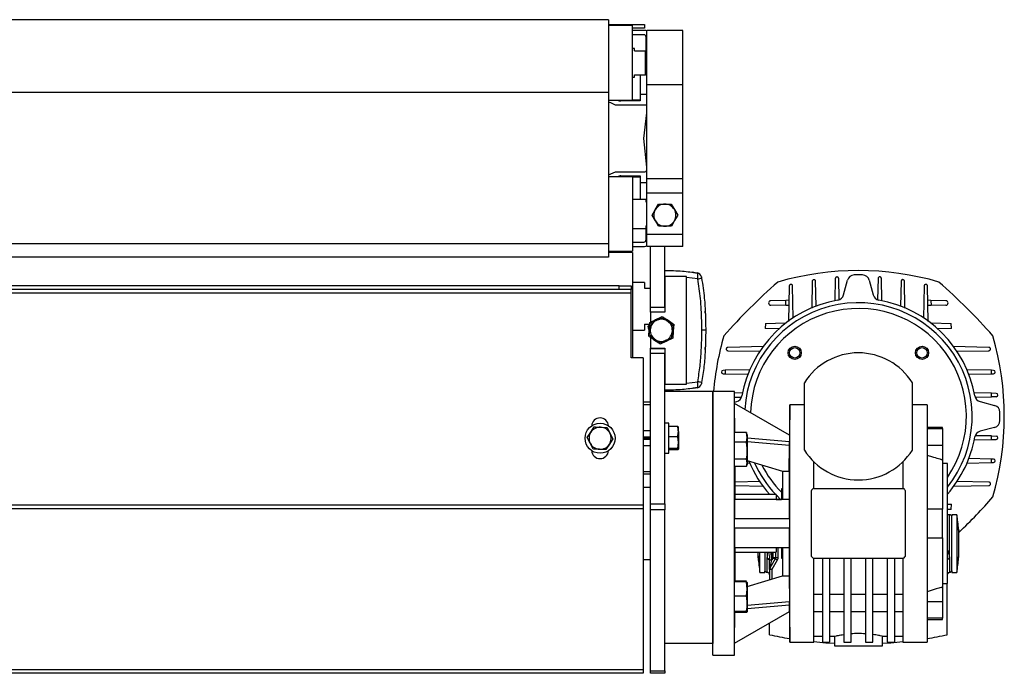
# Model space of a CAD drawing. Header units: millimetres. Extents: x 0 to 420, y 0 to 297.
# Tile 17 of 18: x 310 to 344, y 207 to 229. Entities that reach past the tile are written whole.
import ezdxf

# ---------------------------------------------------------------- set-up
doc = ezdxf.new("R2010")
doc.units = ezdxf.units.MM

msp = doc.modelspace()

# ---------------------------------------------------------------- linework, layer by layer
at = {"color": 7, "linetype": 'Continuous', "lineweight": 25}
for p, q in [((330.48817, 229.29273), (280.877, 229.29273)), ((330.48817, 229.29273), (330.48817, 226.77796)), ((330.48817, 229.12736), (331.31503, 229.12736)), ((331.31503, 229.08602), (330.48817, 229.08868)), ((331.31503, 229.12736), (331.72845, 229.12736)), ((331.31503, 229.08602), (331.31503, 229.12736)), ((331.31503, 227.80439), (331.31503, 229.08602)), ((331.72845, 229.00333), (331.31503, 229.00333)), ((331.72845, 229.12736), (331.72845, 229.00333)), ((331.72845, 228.92064), (331.31503, 228.92064)), ((331.70365, 228.77181), (331.31503, 228.77181)), ((331.78633, 228.21782), (331.78633, 228.68913)), ((333.05142, 228.92064), (331.81114, 228.92064)), ((331.81114, 227.04693), (331.81114, 228.92064)), ((333.05142, 227.04693), (333.05142, 228.92064)), ((331.38531, 228.30051), (331.31503, 228.30051)), ((331.38531, 228.21782), (331.38531, 228.30051)), ((331.38531, 228.21782), (331.75739, 228.21782)), ((331.75739, 227.39097), (331.75739, 228.21782)), ((331.75739, 228.21782), (331.79873, 228.21782)), ((331.79873, 228.21782), (331.79873, 227.39097)), ((331.81114, 228.17648), (331.79873, 228.17648)), ((331.31503, 226.52277), (331.31503, 227.80439)), ((331.31503, 227.30828), (331.38531, 227.30828)), ((331.38531, 227.39097), (331.75739, 227.39097)), ((331.38531, 227.30828), (331.38531, 227.39097)), ((331.57962, 227.39097), (331.57962, 226.52277)), ((331.79873, 227.39097), (331.75739, 227.39097)), ((331.79873, 227.515), (331.81114, 227.515)), ((331.79873, 227.40337), (331.81114, 227.40337)), ((331.81114, 227.39097), (331.8043, 227.39097)), ((333.05142, 227.04693), (331.81114, 227.04693)), ((331.81114, 223.80449), (331.81114, 227.04693)), ((333.05142, 223.80449), (333.05142, 227.04693)), ((330.48817, 226.77796), (280.877, 226.77796)), ((330.48817, 226.77796), (330.48817, 221.56878)), ((331.57962, 226.72949), (331.81114, 226.72949)), ((331.81114, 226.71708), (331.57962, 226.71708)), ((330.48817, 226.5201), (331.31503, 226.52277)), ((331.74987, 226.34913), (330.72791, 226.34913)), ((331.57962, 226.4897), (330.91814, 226.4897)), ((331.57962, 226.52277), (331.31497, 226.52277)), ((331.57962, 226.52277), (331.31503, 226.52277)), ((331.57962, 226.52277), (331.57962, 226.52277)), ((331.57962, 226.52277), (331.57962, 226.4897)), ((331.70365, 225.19981), (331.81114, 226.08508)), ((331.81114, 224.20791), (331.70365, 225.19981)), ((331.31503, 223.87684), (330.48817, 223.87951)), ((330.72791, 224.05048), (331.73607, 224.05048)), ((330.91814, 223.90992), (331.57962, 223.90992)), ((331.31454, 223.87684), (331.57962, 223.87684)), ((331.31503, 223.87684), (331.31503, 221.3136)), ((331.57962, 223.90992), (331.57962, 223.87684)), ((331.57962, 223.87684), (331.57962, 223.09133)), ((331.57962, 223.68253), (331.81114, 223.68253)), ((331.81114, 223.67013), (331.57962, 223.67013)), ((333.05142, 223.80449), (331.81114, 223.80449)), ((331.81114, 223.31292), (331.81114, 223.80449)), ((333.05142, 223.31292), (333.05142, 223.80449)), ((333.05142, 223.31292), (331.81114, 223.31292)), ((331.81114, 221.8924), (331.81114, 223.31292)), ((333.05142, 221.8924), (333.05142, 223.31292)), ((331.76979, 223.09133), (331.31503, 223.09133)), ((331.76979, 223.09133), (331.76979, 223.00865)), ((331.76979, 223.00865), (331.81114, 223.00865)), ((332.09953, 222.74251), (332.20843, 222.93405)), ((332.64909, 222.93695), (332.76051, 222.74687)), ((331.99062, 222.55098), (332.09953, 222.74251)), ((331.99062, 222.55098), (331.99062, 222.55098)), ((332.10205, 222.36089), (331.99062, 222.55098)), ((332.76051, 222.74687), (332.87193, 222.55679)), ((332.87193, 222.55679), (332.76302, 222.36526)), ((332.87193, 222.55679), (332.87193, 222.55679)), ((331.76979, 222.18179), (331.76979, 222.09911)), ((331.76979, 222.18179), (331.81114, 222.18179)), ((331.78633, 221.71049), (331.78633, 222.18179)), ((332.21347, 222.17081), (332.10205, 222.36089)), ((332.21347, 222.17081), (332.21347, 222.17081)), ((332.76302, 222.36526), (332.65412, 222.17372)), ((332.65412, 222.17372), (332.65412, 222.17372)), ((331.31503, 222.09911), (331.76979, 222.09911)), ((333.05142, 221.8924), (331.81114, 221.8924)), ((331.81114, 221.47897), (331.81114, 221.8924)), ((333.05142, 221.47897), (333.05142, 221.8924)), ((330.48817, 221.56878), (280.877, 221.56878)), ((330.48817, 221.56878), (330.48817, 221.10689)), ((331.31503, 221.6278), (331.70365, 221.6278)), ((330.48817, 221.31093), (331.31503, 221.3136)), ((331.31503, 221.27226), (330.48817, 221.27226)), ((331.31503, 221.47897), (331.72845, 221.47897)), ((331.31503, 221.27226), (331.31503, 217.6341)), ((333.05142, 221.47897), (331.81114, 221.47897)), ((333.05142, 221.47897), (331.81114, 221.47897)), ((333.05142, 221.47897), (331.81114, 221.47897)), ((331.93517, 219.37876), (331.93517, 221.47897)), ((332.43128, 219.37876), (332.43128, 221.47897)), ((330.48817, 221.10689), (280.877, 221.10689)), ((331.72845, 220.23869), (331.31503, 220.23869)), ((331.72845, 220.23869), (331.72845, 220.03198)), ((332.43128, 220.4454), (332.43128, 219.20512)), ((333.17544, 220.4454), (332.43128, 220.4454)), ((333.17544, 216.72457), (333.17544, 220.4454)), ((333.56243, 220.35698), (333.17544, 220.40348)), ((337.50816, 220.27449), (337.49004, 219.35176)), ((337.6408, 219.41411), (337.6239, 220.27449)), ((338.30194, 220.36873), (338.28698, 219.60692)), ((338.43194, 219.64263), (338.41768, 220.36873)), ((338.58357, 219.80678), (338.71816, 220.30911)), ((339.47326, 220.30911), (339.60786, 219.80678)), ((339.77374, 220.36873), (339.75952, 219.64435)), ((339.90457, 219.60012), (339.88948, 220.36873)), ((340.56752, 220.27449), (340.5506, 219.41291)), ((340.70153, 219.34408), (340.68326, 220.27449)), ((331.27368, 219.86661), (280.09149, 219.86661)), ((330.86026, 220.11466), (280.50492, 220.11466)), ((330.86026, 219.99063), (280.50492, 219.99063)), ((330.86026, 219.99063), (330.86026, 220.11466)), ((330.86026, 220.11466), (331.27368, 220.11466)), ((331.27368, 219.99063), (330.86026, 219.99063)), ((331.27368, 220.11466), (331.27368, 219.99063)), ((331.27368, 219.86661), (331.27368, 219.99063)), ((331.27368, 217.6341), (331.27368, 219.86661)), ((331.72845, 220.03198), (331.93517, 220.03198)), ((336.71439, 220.11202), (336.69028, 218.88455)), ((336.85188, 219.00411), (336.83012, 220.11202)), ((341.3613, 220.11202), (341.33942, 218.99789)), ((341.50107, 218.88812), (341.47704, 220.11202)), ((336.59582, 219.61626), (336.08014, 219.60613)), ((336.59234, 219.439), (336.08014, 219.44906)), ((336.59234, 219.439), (336.59582, 219.61626)), ((336.70469, 219.6184), (336.59582, 219.61626)), ((341.5956, 219.61626), (341.48673, 219.6184)), ((341.5956, 219.61626), (341.59908, 219.439)), ((342.11128, 219.60613), (341.5956, 219.61626)), ((342.11128, 219.44906), (341.59908, 219.439)), ((331.93517, 219.37876), (332.43128, 219.37876)), ((331.93517, 219.21339), (331.93517, 219.37876)), ((332.43128, 219.21339), (331.93517, 219.21339)), ((331.93517, 219.20512), (331.93517, 218.86441)), ((332.43128, 219.20512), (331.93517, 219.20512)), ((333.82011, 219.25316), (333.82011, 219.25325)), ((336.70113, 219.43687), (336.59234, 219.439)), ((341.59908, 219.439), (341.49029, 219.43687)), ((331.72845, 218.7917), (331.90797, 218.7917)), ((331.72845, 218.7917), (331.72845, 218.58498)), ((331.89495, 218.61544), (331.91253, 218.85348)), ((331.91253, 218.85348), (332.12747, 218.95728)), ((331.93123, 218.65016), (331.96886, 218.86725)), ((332.12747, 218.95728), (332.34242, 219.06107)), ((332.3825, 219.01917), (332.5517, 218.87804)), ((332.5517, 218.87804), (332.72089, 218.73691)), ((332.73714, 218.79257), (332.71955, 218.55453)), ((335.89383, 218.82439), (335.89027, 218.64331)), ((335.89383, 218.82439), (336.58053, 218.83788)), ((336.58016, 218.81896), (336.58053, 218.83788)), ((336.58053, 218.83788), (336.60505, 218.83836)), ((341.58637, 218.83836), (341.61089, 218.83788)), ((341.61089, 218.83788), (342.29759, 218.82439)), ((341.61089, 218.83788), (341.61126, 218.81896)), ((342.30115, 218.64331), (342.29759, 218.82439)), ((331.31503, 218.58498), (331.72845, 218.58498)), ((331.87588, 218.61836), (331.85141, 218.72677)), ((331.87736, 218.3774), (331.89495, 218.61544)), ((331.8936, 218.43306), (331.93123, 218.65016)), ((332.0628, 218.29193), (331.8936, 218.43306)), ((332.68327, 218.51981), (332.64564, 218.30272)), ((332.72089, 218.73691), (332.68327, 218.51981)), ((332.71955, 218.55453), (332.70197, 218.31649)), ((336.36112, 218.63407), (335.89027, 218.64331)), ((342.30115, 218.64331), (341.8303, 218.63407)), ((331.93517, 218.33808), (331.93517, 217.96485)), ((332.232, 218.1508), (332.0628, 218.29193)), ((332.48703, 218.21269), (332.27208, 218.1089)), ((332.70197, 218.31649), (332.48703, 218.21269)), ((331.93517, 217.95658), (331.93517, 217.96485)), ((331.93517, 217.96485), (332.43128, 217.96485)), ((331.93517, 217.95658), (332.43128, 217.95658)), ((331.93517, 217.79121), (331.93517, 217.95658)), ((332.43128, 217.79121), (331.93517, 217.79121)), ((331.93517, 212.60037), (331.93517, 217.79121)), ((332.43128, 217.96485), (332.43128, 216.72457)), ((332.43128, 212.60037), (332.43128, 217.79121)), ((333.82011, 217.91672), (333.82011, 217.91681)), ((335.82417, 218.02194), (334.60028, 217.99791)), ((334.60028, 217.88217), (335.71441, 217.86029)), ((343.59114, 217.99791), (342.36367, 218.02201)), ((342.48323, 217.86041), (343.59114, 217.88217)), ((331.68711, 217.6341), (331.27368, 217.6341)), ((331.68711, 217.6341), (331.68711, 212.55606)), ((334.50668, 217.20548), (334.43781, 217.20413)), ((334.43781, 217.08839), (334.50668, 217.08704)), ((335.36821, 217.2224), (334.50668, 217.20548)), ((334.50668, 217.20548), (334.50668, 217.08704)), ((334.50668, 217.08704), (335.29938, 217.07147)), ((343.68474, 217.20548), (342.83089, 217.22225)), ((342.89323, 217.0715), (343.68474, 217.08704)), ((343.68474, 217.08704), (343.68474, 217.20548)), ((343.75361, 217.20413), (343.68474, 217.20548)), ((343.68474, 217.08704), (343.75361, 217.08839)), ((333.17544, 216.76649), (333.56243, 216.81298)), ((337.23529, 214.45899), (337.23529, 216.77418)), ((340.95613, 214.45899), (340.95613, 216.77418)), ((332.43128, 216.72457), (333.17544, 216.72457)), ((334.08498, 216.47651), (332.43128, 216.47651)), ((333.37706, 216.58178), (333.39743, 216.58586)), ((334.82915, 216.47651), (334.08498, 216.47651)), ((334.08498, 207.38113), (334.08498, 216.47651)), ((334.08498, 216.47651), (334.08498, 207.79456)), ((334.83278, 216.06101), (334.82915, 216.47651)), ((334.82915, 207.38113), (334.82915, 216.47651)), ((335.11217, 216.42544), (334.82964, 216.4199)), ((343.68474, 216.41355), (343.08605, 216.42531)), ((343.68474, 216.29141), (343.68474, 216.41355)), ((343.84786, 216.41035), (343.68474, 216.41355)), ((331.93517, 216.10443), (331.68711, 216.10443)), ((334.83082, 216.28504), (335.06794, 216.28039)), ((334.83236, 216.10913), (334.90551, 216.12873)), ((334.84149, 215.05784), (334.83275, 216.06101)), ((336.72178, 214.97038), (334.83275, 216.06101)), ((343.12176, 216.28035), (343.68474, 216.29141)), ((343.28591, 216.12873), (343.78823, 215.99413)), ((343.84786, 216.29461), (343.68474, 216.29141)), ((331.93517, 216.02174), (331.68711, 216.02174)), ((336.73091, 216.02174), (336.72174, 214.9704)), ((337.23529, 216.02174), (336.73091, 216.02174)), ((336.73091, 211.92882), (336.73091, 216.02174)), ((341.46051, 216.02174), (340.95613, 216.02174)), ((341.46051, 216.02174), (341.46051, 207.8359)), ((332.56357, 215.38093), (332.43128, 215.38093)), ((332.56357, 214.34736), (332.56357, 215.38093)), ((329.75863, 214.88542), (329.87787, 215.07069)), ((329.87787, 215.07069), (329.99712, 215.25596)), ((330.43727, 215.23469), (330.5381, 215.03878)), ((330.5381, 215.03878), (330.63892, 214.84288)), ((331.93517, 215.12461), (331.68711, 215.12461)), ((332.87283, 215.26881), (332.56357, 215.26881)), ((332.87283, 215.26881), (332.89431, 215.24318)), ((332.89431, 215.0921), (332.89431, 215.24573)), ((332.89431, 215.0921), (332.89431, 214.71307)), ((335.24149, 215.05784), (334.83339, 215.05784)), ((335.27014, 214.89122), (335.24149, 215.05784)), ((335.24149, 215.05784), (335.2465, 215.03575)), ((341.99796, 215.23623), (341.46051, 215.23623)), ((341.46051, 215.19881), (341.99796, 215.19881)), ((341.99796, 215.19881), (341.99796, 215.23623)), ((341.99796, 215.19881), (341.99796, 214.61609)), ((343.78823, 215.23904), (343.28591, 215.10444)), ((329.85945, 214.68951), (329.75863, 214.88542)), ((330.63892, 214.84288), (330.51968, 214.6576)), ((331.93517, 214.90235), (331.68711, 214.90235)), ((331.93517, 214.86415), (331.68711, 214.86415)), ((331.93517, 214.82597), (331.68711, 214.82597)), ((332.87283, 214.9154), (332.56357, 214.9154)), ((332.89431, 214.71307), (332.87283, 214.9154)), ((332.87283, 214.51074), (332.89431, 214.71307)), ((332.89431, 214.71307), (332.89431, 214.48511)), ((335.24149, 214.72461), (334.83258, 214.72461)), ((335.24149, 214.72461), (335.27014, 214.89122)), ((335.27014, 214.98098), (335.24977, 215.03694)), ((335.27014, 214.98098), (335.27014, 214.89122)), ((335.27014, 214.89122), (335.27014, 214.43176)), ((336.71975, 214.73789), (335.27014, 214.86472)), ((335.27014, 214.75476), (336.71983, 214.62793)), ((336.72178, 214.97038), (336.71975, 214.73789)), ((343.07925, 214.80772), (343.68474, 214.81961)), ((343.68474, 214.94176), (343.12348, 214.95278)), ((343.68474, 214.81961), (343.68474, 214.94176)), ((343.68474, 214.94176), (343.84786, 214.93855)), ((343.68474, 214.81961), (343.84786, 214.82282)), ((329.96028, 214.4936), (329.85945, 214.68951)), ((330.51968, 214.6576), (330.40043, 214.47233)), ((331.93517, 214.60369), (331.68711, 214.60369)), ((332.87283, 214.51074), (332.56357, 214.51074)), ((332.87283, 214.45949), (332.56357, 214.45949)), ((332.89431, 214.48511), (332.87283, 214.51074)), ((332.87283, 214.45949), (332.89431, 214.48511)), ((335.27014, 214.43176), (335.27014, 214.01268)), ((336.71251, 213.7328), (336.71983, 214.62793)), ((341.99796, 214.61609), (341.46051, 214.61609)), ((341.99796, 214.61609), (341.99796, 214.13573)), ((332.43128, 214.34736), (332.56357, 214.34736)), ((335.24149, 214.13891), (334.83613, 214.13891)), ((335.27014, 214.01268), (335.24149, 214.13891)), ((335.27014, 214.09678), (336.48286, 213.7328)), ((337.56603, 213.12776), (337.56603, 214.04774)), ((340.62539, 214.04774), (340.62539, 213.12776)), ((341.99796, 214.11647), (341.94511, 214.13573)), ((341.94511, 214.13573), (341.99796, 214.13573)), ((341.99796, 214.13573), (341.99796, 214.11647)), ((341.99796, 214.11647), (341.99796, 212.42493)), ((342.82321, 214.01077), (343.68474, 214.02768)), ((343.68474, 214.14613), (342.89204, 214.16169)), ((343.68474, 214.02768), (343.68474, 214.14613)), ((343.75361, 214.14477), (343.68474, 214.14613)), ((343.68474, 214.02768), (343.75361, 214.02904)), ((331.93517, 213.70655), (331.68711, 213.70655)), ((335.24149, 213.88645), (334.84115, 213.88645)), ((334.84719, 212.75567), (334.84719, 213.88645)), ((335.24149, 213.88645), (335.27014, 214.01268)), ((335.24977, 213.90735), (335.27014, 213.96332)), ((335.27014, 214.01269), (335.36053, 214.01092)), ((335.27014, 214.01268), (335.27014, 213.96332)), ((336.48286, 213.7328), (336.71251, 213.7328)), ((336.48286, 213.7328), (336.48286, 212.75567)), ((336.71251, 213.7328), (336.71251, 212.75567)), ((342.16333, 213.99595), (341.99796, 213.99595)), ((342.16333, 209.86169), (342.16333, 213.99595)), ((331.93517, 213.62387), (331.68711, 213.62387)), ((335.70819, 213.37275), (334.84719, 213.35584)), ((343.59114, 213.351), (342.47702, 213.37287)), ((331.93517, 213.1691), (331.68711, 213.1691)), ((334.84719, 213.23041), (335.82775, 213.21115)), ((336.48286, 213.13365), (336.44978, 213.12479)), ((336.44978, 213.12479), (336.44978, 212.7656)), ((337.48335, 210.81257), (337.48335, 213.04507)), ((337.56603, 213.12776), (340.62539, 213.12776)), ((340.70807, 213.04507), (340.70807, 210.81257)), ((342.36725, 213.21122), (343.59114, 213.23526)), ((336.71983, 212.75567), (334.84283, 212.75567)), ((336.26787, 212.92104), (334.84719, 212.92104)), ((336.26787, 212.92104), (336.26787, 212.76153)), ((336.26787, 212.75567), (336.44978, 212.75567)), ((331.68711, 212.55606), (279.67807, 212.55606)), ((331.68711, 212.43203), (279.67807, 212.43203)), ((331.68711, 212.55606), (331.68711, 212.43203)), ((331.68711, 212.43203), (331.68711, 206.88502)), ((331.93517, 212.60037), (332.43128, 212.60037)), ((331.93517, 212.39366), (331.93517, 212.60037)), ((332.43128, 212.39366), (331.93517, 212.39366)), ((331.93517, 206.84367), (331.93517, 212.39366)), ((332.43128, 212.60037), (332.43128, 212.39366)), ((332.43128, 206.84367), (332.43128, 212.39366)), ((341.99796, 212.42493), (341.46051, 212.42493)), ((341.99796, 211.43271), (341.99796, 212.42493)), ((342.16333, 212.59256), (342.30115, 212.58985)), ((342.29759, 212.40877), (342.16333, 212.40614)), ((342.29759, 212.40877), (342.30115, 212.58985)), ((334.83275, 211.76345), (334.83275, 212.09419)), ((334.83275, 212.09419), (336.72178, 212.09419)), ((342.23775, 212.22649), (342.16333, 212.22649)), ((342.23775, 210.70447), (342.23775, 212.22649)), ((342.48581, 212.22649), (342.32044, 212.22649)), ((342.32044, 212.22649), (342.32044, 212.18627)), ((342.32044, 210.32473), (342.32044, 212.1438)), ((342.48581, 212.22649), (342.48581, 210.24204)), ((336.72178, 211.76345), (334.83275, 211.76345)), ((336.73091, 207.8359), (336.73091, 211.92882)), ((342.55365, 210.82084), (342.55365, 211.64769)), ((341.46051, 211.43271), (341.99796, 211.43271)), ((341.99796, 211.43271), (341.99796, 209.74117)), ((334.84283, 211.10197), (336.71983, 211.10197)), ((334.84719, 209.91204), (334.84719, 211.10197)), ((336.26787, 211.10197), (336.44978, 211.10197)), ((336.26787, 211.10197), (336.26787, 210.9366)), ((336.32575, 211.10197), (336.32575, 210.74626)), ((336.44978, 211.09223), (336.44978, 210.73285)), ((336.48286, 211.10197), (336.48286, 210.12484)), ((336.71251, 211.10197), (336.71251, 210.12484)), ((331.68711, 210.68854), (331.93517, 210.68854)), ((334.84719, 210.9366), (336.26787, 210.9366)), ((335.63777, 210.9366), (335.63777, 210.82084)), ((335.70561, 210.24204), (335.70561, 210.9366)), ((335.95367, 210.9366), (335.95367, 210.70447)), ((335.95392, 210.7177), (335.95367, 210.70447)), ((335.95367, 210.24204), (335.95367, 210.70447)), ((336.03648, 210.67465), (336.03636, 210.66032)), ((336.03648, 210.67465), (336.11904, 210.67465)), ((336.23199, 210.70492), (336.04743, 210.38525)), ((336.11904, 210.67465), (336.11904, 210.9366)), ((336.16038, 210.74626), (336.11904, 210.67465)), ((336.3036, 210.66358), (336.11904, 210.34391)), ((336.16038, 210.74626), (336.16038, 210.9366)), ((336.24307, 210.74626), (336.16038, 210.74626)), ((336.16038, 210.74626), (336.23199, 210.70492)), ((336.3036, 210.66358), (336.23199, 210.70492)), ((336.24307, 210.9366), (336.24307, 210.74626)), ((336.32575, 210.74626), (336.24307, 210.74626)), ((336.44978, 210.73285), (336.48286, 210.72399)), ((337.56603, 209.03469), (337.56603, 210.72988)), ((337.56603, 210.72988), (340.62539, 210.72988)), ((337.85543, 210.72988), (337.85543, 207.8359)), ((338.10349, 210.72988), (338.10349, 207.8359)), ((338.5996, 210.72988), (338.5996, 207.8359)), ((338.84765, 207.8359), (338.84765, 210.72988)), ((339.34377, 210.72988), (339.34377, 207.8359)), ((339.59182, 207.8359), (339.59182, 210.72988)), ((340.08793, 210.72988), (340.08793, 207.8359)), ((340.33599, 210.72988), (340.33599, 207.8359)), ((340.62539, 210.72988), (340.62539, 209.03469)), ((342.23775, 210.70447), (342.2375, 210.7177)), ((342.23775, 210.70447), (342.23775, 210.24204)), ((336.11904, 210.34391), (336.03636, 210.34391)), ((336.03636, 210.34391), (336.03636, 209.99398)), ((336.04743, 210.38525), (336.11904, 210.34391)), ((336.11904, 210.34391), (336.11904, 210.01565)), ((342.32044, 210.28972), (342.32044, 210.24204)), ((335.26348, 209.75886), (336.48286, 210.12484)), ((335.70561, 210.24204), (335.87098, 210.24204)), ((335.87098, 210.24204), (335.87098, 210.28259)), ((336.48286, 210.12484), (336.71251, 210.12484)), ((336.71251, 210.12484), (336.71983, 209.22971)), ((342.32044, 210.24204), (342.48581, 210.24204)), ((335.24149, 209.91204), (334.83869, 209.91204)), ((335.24149, 209.93405), (334.84719, 209.93405)), ((335.27014, 209.66752), (335.24149, 209.91204)), ((335.24149, 209.91204), (335.27014, 209.89329)), ((335.24149, 209.423), (335.27014, 209.66752)), ((335.27014, 209.89329), (335.27014, 209.66752)), ((335.27014, 209.66752), (335.27014, 209.15973)), ((341.94511, 209.72191), (341.99796, 209.74117)), ((341.99796, 209.72191), (341.94511, 209.72191)), ((341.99796, 209.86169), (342.16333, 209.86169)), ((341.99796, 209.74117), (341.99796, 209.72191)), ((341.99796, 209.72191), (341.99796, 209.24155)), ((342.15507, 208.09052), (342.15507, 209.86169)), ((335.24149, 209.423), (334.83385, 209.423)), ((337.56603, 209.49256), (337.85543, 209.49256)), ((338.10349, 209.49256), (338.5996, 209.49256)), ((338.84765, 209.49256), (339.34377, 209.49256)), ((339.59182, 209.49256), (340.08793, 209.49256)), ((340.33599, 209.49256), (340.62539, 209.49256)), ((336.71983, 209.22971), (335.27014, 209.10287)), ((335.27014, 209.15973), (335.27014, 208.8777)), ((335.27014, 208.99292), (336.71975, 209.11975)), ((336.72178, 208.88726), (336.71975, 209.11975)), ((337.56603, 207.8359), (337.56603, 209.03469)), ((340.62539, 209.03469), (340.62539, 207.8359)), ((341.46051, 209.24155), (341.99796, 209.24155)), ((341.99796, 209.24155), (341.99796, 208.65883)), ((335.24149, 208.89645), (334.83241, 208.89645)), ((334.83275, 207.79663), (336.72178, 208.88726)), ((334.83275, 207.79663), (334.84201, 208.85894)), ((335.24149, 208.85894), (334.83545, 208.85894)), ((335.27014, 208.8777), (335.24149, 208.89645)), ((335.24149, 208.85894), (335.27014, 208.8777)), ((336.72174, 208.88724), (336.73091, 207.8359)), ((337.56603, 208.88938), (337.85543, 208.88938)), ((338.10349, 208.88938), (338.5996, 208.88938)), ((338.84765, 208.88938), (339.34377, 208.88938)), ((339.59182, 208.88938), (340.08793, 208.88938)), ((340.33599, 208.88938), (340.62539, 208.88938)), ((341.99796, 208.65883), (341.46051, 208.65883)), ((341.46051, 208.62141), (341.99796, 208.62141)), ((341.99796, 208.62141), (341.99796, 208.65883)), ((336.03636, 208.09052), (336.03636, 208.49154)), ((337.56603, 208.04261), (337.85543, 208.04261)), ((338.10349, 208.04261), (338.27776, 208.04261)), ((338.26886, 208.04447), (338.26886, 207.71187)), ((339.91366, 208.04261), (340.08793, 208.04261)), ((339.92256, 207.71187), (339.92256, 208.04447)), ((340.33599, 208.04261), (340.62539, 208.04261)), ((334.08498, 207.79456), (332.43128, 207.79456)), ((334.82915, 207.38113), (334.83278, 207.79663)), ((336.73091, 207.8359), (337.56603, 207.8359)), ((337.85543, 207.8359), (338.10349, 207.8359)), ((338.26886, 207.71187), (339.92256, 207.71187)), ((338.5996, 207.8359), (338.84765, 207.8359)), ((339.34377, 207.8359), (339.59182, 207.8359)), ((340.08793, 207.8359), (340.33599, 207.8359)), ((340.62539, 207.8359), (341.46051, 207.8359)), ((334.08498, 207.38113), (334.82915, 207.38113)), ((331.68711, 206.88502), (279.67807, 206.88502)), ((331.68711, 206.76099), (279.67807, 206.76099)), ((331.68711, 206.88502), (331.68711, 206.76099)), ((331.93517, 206.84367), (332.43128, 206.84367)), ((331.93517, 206.76099), (331.93517, 206.84367)), ((332.43128, 206.76099), (331.93517, 206.76099)), ((332.43128, 206.84367), (332.43128, 206.76099))]:
    msp.add_line(p, q, dxfattribs=at)
at = {"color": 7, "linetype": 'Continuous', "lineweight": 25, "flags": 128}
for points in [[(330.72791, 226.34913), (330.5736, 226.42064), (330.48817, 226.45076)], [(330.48817, 223.94885), (330.5736, 223.97897), (330.72791, 224.05048)], [(333.40197, 220.58282), (333.39974, 220.58347), (333.37706, 220.58819)], [(333.83693, 218.58498), (333.8345, 218.58498), (333.82729, 218.58498), (333.81552, 218.58498), (333.79952, 218.58498), (333.77977, 218.58498), (333.75684, 218.58498), (333.73141, 218.58498), (333.70422, 218.58498)], [(336.41399, 212.75567), (336.29328, 212.87381), (336.26787, 212.90001)], [(335.95367, 210.70447), (335.9698, 210.70362), (335.98531, 210.70111), (335.99961, 210.69703), (336.01214, 210.69153), (336.02242, 210.68484), (336.03006, 210.67721), (336.03477, 210.66893), (336.03636, 210.66032)], [(335.95392, 210.7177), (335.96957, 210.71654), (335.98465, 210.71386), (335.99862, 210.70977), (336.01098, 210.7044), (336.02127, 210.69796), (336.02912, 210.69068), (336.03425, 210.68281), (336.03648, 210.67465)], [(338.26886, 207.78526), (337.97606, 207.80511), (337.56603, 207.84303)], [(340.62539, 207.84303), (340.21536, 207.80511), (339.92256, 207.78526)]]:
    msp.add_lwpolyline(points, dxfattribs=at)
at = {"color": 7, "linetype": 'Continuous', "lineweight": 25}
for centre, radius in [((336.90319, 217.80911), 0.22738), ((336.90319, 217.80911), 0.17986), ((341.28824, 217.80911), 0.22738), ((341.28824, 217.80911), 0.17986), ((330.19877, 214.86415), 0.51678)]:
    msp.add_circle(centre, radius, dxfattribs=at)
for centre, radius, start, end in [((331.70365, 228.68913), 0.08269, 0, 90), ((331.72845, 228.71393), 0.20671, 66.421822, 90), ((330.91814, 226.73775), 0.24806, 240.856054, 270), ((331.74987, 226.26645), 0.08269, 42.181816, 90), ((330.91814, 223.66186), 0.24806, 90, 119.143946), ((331.73607, 224.13317), 0.08269, 270, 335.215806), ((332.43128, 222.55388), 0.38162, 90.378035, 150.378035), ((332.43128, 222.55388), 0.38162, 30.378035, 90.378035), ((332.43128, 222.55388), 0.38162, 150.378035, 210.378035), ((332.43128, 222.55388), 0.38162, 330.378035, 30.378035), ((332.43128, 222.55388), 0.38162, 210.378035, 270.378035), ((332.43128, 222.55388), 0.38162, 270.378035, 330.378035), ((331.70365, 221.71049), 0.08269, 270, 0), ((331.72845, 221.68568), 0.20671, 270, 293.578178), ((333.52521, 220.399), 0.16537, 11.160413, 80.828021), ((339.09571, 210.65547), 9.98838, 73.86023, 106.13977), ((338.95777, 220.2449), 0.24806, 91.707161, 165), ((339.09571, 215.61658), 4.87843, 88.292839, 91.707161), ((339.23365, 220.2449), 0.24806, 15, 88.292839), ((333.41308, 221.31333), 0.96794, 278.875944, 286.983928), ((350.0248, 204.68749), 20.73747, 131.369596, 138.630404), ((328.16662, 204.68749), 20.73747, 41.369596, 48.630404), ((338.34396, 219.87098), 0.24806, 280.020677, 345), ((339.84746, 219.87098), 0.24806, 195, 259.979323), ((339.09571, 215.61658), 4.07225, 100.020677, 169.979323), ((339.09571, 215.61658), 3.92128, 321.471805, 176.449936), ((336.08168, 219.5276), 0.07855, 91.124933, 268.875067), ((339.09571, 215.61658), 4.07225, 10.020677, 79.979323), ((342.10974, 219.5276), 0.07855, 271.124933, 88.875067), ((339.09571, 215.61658), 3.72084, 325.532207, 177.996024), ((332.30725, 218.58498), 0.41343, 149.058669, 175.775489), ((332.30725, 218.58498), 0.38162, 110.167333, 170.167333), ((332.30725, 218.58498), 0.41343, 115.775489, 131.915204), ((332.30725, 218.58498), 0.41343, 89.058669, 115.775489), ((332.30725, 218.58498), 0.38162, 50.167333, 110.167333), ((332.30725, 218.58498), 0.41343, 55.775489, 71.915204), ((332.30725, 218.58498), 0.41343, 29.058669, 55.775489), ((332.30725, 218.58498), 0.38162, 350.167333, 50.167333), ((332.30725, 218.58498), 0.41343, 175.775489, 191.915204), ((332.30725, 218.58498), 0.38162, 170.167333, 230.167333), ((332.30725, 218.58498), 0.38162, 290.167333, 350.167333), ((332.30725, 218.58498), 0.41343, 329.058669, 355.775489), ((332.30725, 218.58498), 0.41343, 355.775489, 11.915204), ((332.30725, 218.58498), 0.41343, 209.058669, 235.775489), ((332.30725, 218.58498), 0.38162, 230.167333, 290.167333), ((332.30725, 218.58498), 0.41343, 235.775489, 251.915204), ((332.30725, 218.58498), 0.41343, 269.058669, 295.775489), ((332.30725, 218.58498), 0.41343, 295.775489, 311.915204), ((344.05683, 215.61658), 9.98838, 163.86023, 175.061137), ((334.13459, 215.61658), 9.98838, 343.86023, 16.13977), ((339.09571, 215.61658), 2.19116, 31.890792, 148.109208), ((334.43894, 217.14626), 0.05788, 91.125032, 268.874968), ((343.75248, 217.14626), 0.05788, 271.125032, 88.874968), ((333.52521, 216.77097), 0.16537, 279.171979, 348.839587), ((333.41308, 215.85664), 0.96794, 73.016072, 81.124056), ((343.84672, 216.35248), 0.05788, 271.125032, 88.874968), ((334.84131, 216.36833), 0.24806, 285, 349.979323), ((343.35011, 216.36833), 0.24806, 190.020677, 255), ((343.72403, 215.75453), 0.24806, 1.707161, 75), ((339.09571, 215.61658), 4.87843, 358.292839, 1.707161), ((330.19877, 215.27757), 0.2894, 2.968431, 177.031569), ((343.72403, 215.47864), 0.24806, 285, 358.292839), ((330.19877, 214.86415), 0.38162, 147.233327, 207.233327), ((330.19877, 214.86415), 0.38162, 87.233327, 147.233327), ((330.19877, 214.86415), 0.38162, 27.233327, 87.233327), ((330.19877, 214.86415), 0.38162, 327.233327, 27.233327), ((343.35011, 214.86483), 0.24806, 105, 169.979323), ((339.09571, 215.61658), 4.07225, 318.877004, 349.979323), ((343.84672, 214.88068), 0.05788, 271.125032, 88.874968), ((330.19877, 214.86415), 0.38162, 207.233327, 267.233327), ((330.19877, 214.45072), 0.2894, 182.968431, 357.031569), ((330.19877, 214.86415), 0.38162, 267.233327, 327.233327), ((339.09571, 215.61658), 2.19116, 211.890792, 328.109208), ((339.09571, 215.61658), 4.07225, 202.17246, 221.447151), ((343.75248, 214.08691), 0.05788, 271.125032, 88.874968), ((339.09571, 215.61658), 3.92128, 204.03276, 223.425702), ((339.09571, 215.61658), 3.72084, 206.835058, 224.67461), ((337.56603, 213.04507), 0.08269, 90, 154.63468), ((340.62539, 213.04507), 0.08269, 25.36532, 90), ((328.16662, 226.54568), 20.73747, 314.001399, 318.630404), ((342.23775, 212.1438), 0.08269, 0, 90), ((336.57381, 211.23426), 5.99468, 4.737876, 9.527283), ((341.61761, 211.23426), 5.99468, 184.737876, 189.527283), ((336.16038, 210.74626), 0.08269, 330, 0), ((337.56603, 210.81257), 0.08269, 205.36532, 270), ((340.62539, 210.81257), 0.08269, 270, 334.63468), ((342.23327, 210.61055), 0.10724, 87.737088, 130.704325), ((342.23055, 210.60235), 0.10237, 85.967545, 131.040543), ((336.57381, 211.23426), 5.99468, 350.472717, 355.264174), ((335.95367, 210.32473), 0.08269, 180, 270), ((336.11904, 210.34391), 0.08269, 150, 180), ((342.23775, 210.32473), 0.08269, 270, 0), ((335.95367, 210.15935), 0.08269, 0, 90), ((342.23775, 210.15935), 0.08269, 90, 154.158067), ((339.09571, 222.14872), 14.38724, 257.722676, 260.53521), ((339.09571, 222.14872), 14.38724, 279.460512, 282.277324)]:
    msp.add_arc(centre, radius, start, end, dxfattribs=at)
for points, knots in [([(332.20843, 222.93405), (332.21228, 222.93407), (332.28492, 222.93455), (332.35879, 222.93504), (332.42876, 222.9355)], [0, 0, 0, 0, 0.0529743, 1, 1, 1, 1]), ([(332.42876, 222.9355), (332.48743, 222.93589), (332.56134, 222.93637), (332.63409, 222.93685), (332.64909, 222.93695)], [0, 0, 0, 0, 0.79381431, 1, 1, 1, 1]), ([(332.43379, 222.17227), (332.36383, 222.17181), (332.28995, 222.17132), (332.21732, 222.17084), (332.21347, 222.17081)], [0, 0, 0, 0, 0.9470257, 1, 1, 1, 1]), ([(332.65412, 222.17372), (332.63912, 222.17362), (332.56638, 222.17314), (332.49247, 222.17265), (332.43379, 222.17227)], [0, 0, 0, 0, 0.20618569, 1, 1, 1, 1]), ([(332.43128, 220.65212), (332.63233, 220.64775), (333.00961, 220.63955), (333.37902, 220.58687), (333.55157, 220.56226)], [0, 0, 0, 0, 0.532907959, 1, 1, 1, 1]), ([(333.37706, 220.58819), (333.3798, 220.58782), (333.38478, 220.58715), (333.42772, 220.58118), (333.48188, 220.57326), (333.52242, 220.56689), (333.53681, 220.56462)], [0, 0, 0, 0, 0.32163759, 0.58540741, 0.85286275, 1, 1, 1, 1]), ([(333.56243, 220.35698), (333.56405, 220.38036), (333.56732, 220.42776), (333.56732, 220.4901), (333.56374, 220.53537), (333.55799, 220.55826), (333.55336, 220.56114), (333.55157, 220.56226)], [0, 0, 0, 0, 0.22056586, 0.44711149, 0.66490377, 0.87057911, 1, 1, 1, 1]), ([(333.70422, 218.58498), (333.70327, 218.69522), (333.70009, 219.06075), (333.67091, 219.65441), (333.59719, 220.13189), (333.56243, 220.35698)], [0, 0, 0, 0, 0.18582818, 0.61617184, 1, 1, 1, 1]), ([(333.68794, 220.42851), (333.68787, 220.42889), (333.68757, 220.43041), (333.6875, 220.43077), (333.68745, 220.43104)], [0, 0, 0, 0, 0.25033411, 1, 1, 1, 1]), ([(333.68745, 220.43101), (333.68749, 220.43083), (333.68758, 220.43038), (333.68851, 220.42564), (333.6904, 220.41597), (333.69298, 220.40261), (333.69487, 220.39262), (333.69582, 220.38761)], [0, 0, 0, 0, 0.12601445, 0.32546756, 0.53977465, 0.76949727, 1, 1, 1, 1]), ([(333.69582, 220.38761), (333.73068, 220.15734), (333.79325, 219.74402), (333.82976, 219.14107), (333.83454, 218.77048), (333.83693, 218.58498)], [0, 0, 0, 0, 0.38585796, 0.69258538, 1, 1, 1, 1]), ([(336.83012, 220.11202), (336.82932, 220.11865), (336.82773, 220.1319), (336.81703, 220.14925), (336.80155, 220.16215), (336.78252, 220.169), (336.76253, 220.16906), (336.7439, 220.16257), (336.7286, 220.15048), (336.71813, 220.13418), (336.71471, 220.12055), (336.71443, 220.11312), (336.71439, 220.11202)], [0, 0, 0, 0, 0.11200153, 0.22398025, 0.33631397, 0.44756917, 0.55664411, 0.66345717, 0.76891446, 0.87443919, 0.98138221, 1, 1, 1, 1]), ([(337.6239, 220.27449), (337.6231, 220.28112), (337.62151, 220.29438), (337.61078, 220.31176), (337.59528, 220.32464), (337.57632, 220.33146), (337.55644, 220.33154), (337.53791, 220.32516), (337.52259, 220.31319), (337.51203, 220.29693), (337.5085, 220.2832), (337.50821, 220.27566), (337.50816, 220.27449)], [0, 0, 0, 0, 0.11225585, 0.22451185, 0.33653179, 0.4468534, 0.55481908, 0.66084631, 0.76615454, 0.87220237, 0.98012727, 1, 1, 1, 1]), ([(338.41768, 220.36873), (338.41688, 220.37535), (338.41529, 220.3886), (338.40458, 220.40598), (338.38912, 220.41884), (338.37027, 220.42565), (338.35053, 220.42582), (338.33205, 220.41959), (338.31667, 220.40775), (338.30595, 220.39153), (338.3023, 220.37766), (338.30199, 220.36999), (338.30194, 220.36873)], [0, 0, 0, 0, 0.11214588, 0.22431525, 0.33567762, 0.44490168, 0.55183992, 0.65734895, 0.76283561, 0.86966876, 0.97867679, 1, 1, 1, 1]), ([(339.88948, 220.36873), (339.8887, 220.3753), (339.88713, 220.38843), (339.87656, 220.40575), (339.8613, 220.41859), (339.84274, 220.4255), (339.82322, 220.42594), (339.80473, 220.42005), (339.7891, 220.40845), (339.77804, 220.39224), (339.77414, 220.37808), (339.7738, 220.37014), (339.77374, 220.36873)], [0, 0, 0, 0, 0.11100677, 0.22207129, 0.33157662, 0.43876054, 0.54437005, 0.64977644, 0.75638284, 0.86510506, 0.97601856, 1, 1, 1, 1]), ([(340.68326, 220.27449), (340.68249, 220.28101), (340.68094, 220.29406), (340.67048, 220.31132), (340.65538, 220.32415), (340.63699, 220.33115), (340.61756, 220.33176), (340.59901, 220.32606), (340.58321, 220.31456), (340.57196, 220.29833), (340.56794, 220.28403), (340.56758, 220.27596), (340.56752, 220.27449)], [0, 0, 0, 0, 0.11003061, 0.22012862, 0.32851002, 0.43480996, 0.54013232, 0.64593646, 0.75345487, 0.86324286, 0.97492906, 1, 1, 1, 1]), ([(341.47704, 220.11202), (341.47627, 220.1185), (341.47475, 220.13146), (341.46441, 220.14864), (341.44948, 220.16147), (341.43125, 220.16857), (341.41186, 220.16936), (341.39323, 220.16382), (341.37725, 220.15239), (341.36585, 220.13612), (341.36173, 220.12168), (341.36137, 220.11354), (341.3613, 220.11202)], [0, 0, 0, 0, 0.10895599, 0.21798189, 0.3253129, 0.43098632, 0.53634055, 0.64279863, 0.75133021, 0.86208251, 0.97425739, 1, 1, 1, 1]), ([(333.82452, 219.1602), (333.82313, 219.19016), (333.82061, 219.24448), (333.82042, 219.24749), (333.82033, 219.24885)], [0, 0, 0, 0, 0.55159899, 1, 1, 1, 1]), ([(331.85141, 218.72677), (331.8537, 218.72888), (331.87202, 218.7458), (331.89065, 218.76301), (331.90696, 218.77807)], [0, 0, 0, 0, 0.125073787, 1, 1, 1, 1]), ([(331.96886, 218.86725), (331.97247, 218.86858), (332.04065, 218.89362), (332.11, 218.91909), (332.17568, 218.94321)], [0, 0, 0, 0, 0.0529743, 1, 1, 1, 1]), ([(332.17568, 218.94321), (332.23076, 218.96344), (332.30014, 218.98892), (332.36842, 219.014), (332.3825, 219.01917)], [0, 0, 0, 0, 0.79381431, 1, 1, 1, 1]), ([(332.34242, 219.06107), (332.35746, 219.05084), (332.42264, 219.0065), (332.48885, 218.96146), (332.53978, 218.92682)], [0, 0, 0, 0, 0.230855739, 1, 1, 1, 1]), ([(332.53978, 218.92682), (332.60333, 218.88359), (332.6695, 218.83858), (332.73455, 218.79433), (332.73714, 218.79257)], [0, 0, 0, 0, 0.96033739, 1, 1, 1, 1]), ([(333.56243, 216.81298), (333.59148, 216.99316), (333.64972, 217.35445), (333.69414, 217.94678), (333.70063, 218.35761), (333.70422, 218.58498)], [0, 0, 0, 0, 0.30758184, 0.61678396, 1, 1, 1, 1]), ([(333.83693, 218.58498), (333.83338, 218.35469), (333.82696, 217.93816), (333.78287, 217.33567), (333.72487, 216.96703), (333.69582, 216.78236)], [0, 0, 0, 0, 0.381627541, 0.690232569, 1, 1, 1, 1]), ([(332.07472, 218.24315), (332.0238, 218.27779), (331.95758, 218.32283), (331.89241, 218.36716), (331.87736, 218.3774)], [0, 0, 0, 0, 0.76914426, 1, 1, 1, 1]), ([(332.27208, 218.1089), (332.2695, 218.11065), (332.20445, 218.15491), (332.13827, 218.19992), (332.07472, 218.24315)], [0, 0, 0, 0, 0.039662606, 1, 1, 1, 1]), ([(332.43882, 218.22676), (332.37314, 218.20264), (332.30379, 218.17716), (332.23561, 218.15212), (332.232, 218.1508)], [0, 0, 0, 0, 0.9470257, 1, 1, 1, 1]), ([(332.64564, 218.30272), (332.63156, 218.29755), (332.56328, 218.27247), (332.4939, 218.24699), (332.43882, 218.22676)], [0, 0, 0, 0, 0.20618569, 1, 1, 1, 1]), ([(333.83004, 218.15511), (333.82943, 218.13706), (333.82822, 218.10097), (333.82646, 218.05552), (333.82512, 218.02338), (333.8246, 218.01148), (333.82454, 218.01005), (333.82452, 218.00977)], [0, 0, 0, 0, 0.23641966, 0.47273348, 0.70727655, 0.94275409, 1, 1, 1, 1]), ([(333.82033, 217.92112), (333.82026, 217.91976), (333.81989, 217.91248), (333.82131, 217.9394), (333.82345, 217.98631), (333.82452, 218.00977)], [0, 0, 0, 0, 0.10343721, 0.55165121, 1, 1, 1, 1]), ([(334.60028, 217.99791), (334.5938, 217.99715), (334.58083, 217.99562), (334.56365, 217.98529), (334.55082, 217.97035), (334.54372, 217.95212), (334.54293, 217.93274), (334.54847, 217.9141), (334.55991, 217.89812), (334.57618, 217.88672), (334.59061, 217.8826), (334.59876, 217.88224), (334.60028, 217.88217)], [0, 0, 0, 0, 0.10895599, 0.21798189, 0.3253129, 0.43098632, 0.53634055, 0.64279863, 0.75133021, 0.86208251, 0.97425739, 1, 1, 1, 1]), ([(343.59114, 217.88217), (343.59777, 217.88297), (343.61103, 217.88457), (343.62838, 217.89526), (343.64128, 217.91074), (343.64813, 217.92977), (343.64819, 217.94977), (343.6417, 217.9684), (343.62961, 217.9837), (343.61331, 217.99416), (343.59968, 217.99759), (343.59224, 217.99787), (343.59114, 217.99791)], [0, 0, 0, 0, 0.112001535, 0.223980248, 0.336313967, 0.447569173, 0.556644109, 0.663457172, 0.768914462, 0.874439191, 0.981382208, 1, 1, 1, 1]), ([(333.55157, 216.60771), (333.55433, 216.61016), (333.55987, 216.61506), (333.56517, 216.64726), (333.56753, 216.69408), (333.56681, 216.75139), (333.56386, 216.79289), (333.56243, 216.81298)], [0, 0, 0, 0, 0.20315607, 0.40771841, 0.6081168, 0.8102288, 1, 1, 1, 1]), ([(333.69582, 216.78236), (333.69501, 216.77805), (333.69334, 216.76927), (333.69098, 216.75701), (333.68904, 216.74702), (333.6877, 216.74024), (333.68754, 216.73939), (333.68745, 216.73896)], [0, 0, 0, 0, 0.19867215, 0.4049264, 0.603668, 0.80260166, 1, 1, 1, 1]), ([(333.55157, 216.60771), (333.37902, 216.5831), (333.00961, 216.53042), (332.63233, 216.52222), (332.43128, 216.51785)], [0, 0, 0, 0, 0.467092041, 1, 1, 1, 1]), ([(333.53681, 216.60535), (333.51384, 216.60176), (333.4681, 216.59463), (333.41782, 216.58741), (333.38339, 216.58263), (333.37932, 216.58208), (333.37706, 216.58178)], [0, 0, 0, 0, 0.236546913, 0.471148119, 0.707537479, 1, 1, 1, 1]), ([(329.99712, 215.25596), (330.0121, 215.25524), (330.08476, 215.25173), (330.15859, 215.24816), (330.21719, 215.24533)], [0, 0, 0, 0, 0.20618569, 1, 1, 1, 1]), ([(330.21719, 215.24533), (330.28708, 215.24195), (330.36087, 215.23838), (330.43343, 215.23488), (330.43727, 215.23469)], [0, 0, 0, 0, 0.9470257, 1, 1, 1, 1]), ([(332.89431, 215.0921), (332.89166, 215.13916), (332.88831, 215.19844), (332.87547, 215.25678), (332.87283, 215.26881)], [0, 0, 0, 0, 0.79381431, 1, 1, 1, 1]), ([(332.87283, 214.9154), (332.87352, 214.91848), (332.88664, 214.97674), (332.89058, 215.03599), (332.89431, 215.0921)], [0, 0, 0, 0, 0.0529743, 1, 1, 1, 1]), ([(335.27014, 214.43176), (335.2666, 214.50974), (335.26213, 214.60798), (335.24502, 214.70467), (335.24149, 214.72461)], [0, 0, 0, 0, 0.79381431, 1, 1, 1, 1]), ([(336.71983, 214.62793), (336.71981, 214.65525), (336.71977, 214.71021), (336.71976, 214.72863), (336.71975, 214.73789)], [0, 0, 0, 0, 0.49694842, 1, 1, 1, 1]), ([(330.18035, 214.48297), (330.12175, 214.4858), (330.04792, 214.48937), (329.97526, 214.49288), (329.96028, 214.4936)], [0, 0, 0, 0, 0.79381431, 1, 1, 1, 1]), ([(330.40043, 214.47233), (330.39658, 214.47252), (330.32403, 214.47602), (330.25024, 214.47959), (330.18035, 214.48297)], [0, 0, 0, 0, 0.0529743, 1, 1, 1, 1]), ([(335.24149, 214.13891), (335.24241, 214.14402), (335.25991, 214.24057), (335.26516, 214.33876), (335.27014, 214.43176)], [0, 0, 0, 0, 0.0529743, 1, 1, 1, 1]), ([(341.46051, 214.28757), (341.51318, 214.27027), (341.64956, 214.22549), (341.82, 214.1734), (341.9152, 214.14474), (341.94511, 214.13573)], [0, 0, 0, 0, 0.301426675, 0.780548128, 1, 1, 1, 1]), ([(343.59114, 213.23526), (343.59762, 213.23602), (343.61059, 213.23754), (343.62777, 213.24788), (343.6406, 213.26281), (343.6477, 213.28104), (343.64849, 213.30043), (343.64295, 213.31907), (343.63151, 213.33504), (343.61524, 213.34645), (343.60081, 213.35057), (343.59266, 213.35093), (343.59114, 213.351)], [0, 0, 0, 0, 0.10895599, 0.21798189, 0.3253129, 0.43098632, 0.53634055, 0.64279863, 0.75133021, 0.86208251, 0.97425739, 1, 1, 1, 1]), ([(337.48335, 213.04507), (337.48421, 213.05473), (337.4853, 213.06697), (337.49027, 213.07814), (337.49132, 213.08049)], [0, 0, 0, 0, 0.78929064, 1, 1, 1, 1]), ([(340.7001, 213.08049), (340.70347, 213.07137), (340.70773, 213.0598), (340.70801, 213.04763), (340.70807, 213.04507)], [0, 0, 0, 0, 0.789286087, 1, 1, 1, 1]), ([(334.84285, 212.09419), (334.84285, 212.20527), (334.84284, 212.4288), (334.84283, 212.64627), (334.84283, 212.75567)], [0, 0, 0, 0, 0.49694887, 1, 1, 1, 1]), ([(336.71975, 212.09419), (336.71976, 212.20527), (336.71977, 212.4288), (336.71981, 212.64627), (336.71983, 212.75567)], [0, 0, 0, 0, 0.4969484, 1, 1, 1, 1]), ([(334.84283, 211.10197), (334.84283, 211.21003), (334.84284, 211.42747), (334.84285, 211.651), (334.84285, 211.76345)], [0, 0, 0, 0, 0.49694887, 1, 1, 1, 1]), ([(336.71983, 211.10197), (336.71981, 211.21003), (336.71977, 211.42747), (336.71976, 211.651), (336.71975, 211.76345)], [0, 0, 0, 0, 0.49694842, 1, 1, 1, 1]), ([(342.55365, 211.64769), (342.553, 211.657), (342.55172, 211.67563), (342.55, 211.70042), (342.5487, 211.71923), (342.54796, 211.72994), (342.54786, 211.73137), (342.54841, 211.7234), (342.54955, 211.70692), (342.55115, 211.6838), (342.55261, 211.66276), (342.55345, 211.6506), (342.55365, 211.64769)], [0, 0, 0, 0, 0.10769187, 0.21538775, 0.32296703, 0.430302, 0.5374094, 0.64440594, 0.75145626, 0.85870108, 0.9661963, 1, 1, 1, 1]), ([(342.16333, 211.00822), (342.17015, 210.99018), (342.1922, 210.93178), (342.22454, 210.83354), (342.23319, 210.7563), (342.2375, 210.7177)], [0, 0, 0, 0, 0.18270004, 0.59157863, 1, 1, 1, 1]), ([(335.63777, 210.82084), (335.63842, 210.81152), (335.63971, 210.79289), (335.64142, 210.76811), (335.64272, 210.74929), (335.64346, 210.73859), (335.64356, 210.73716), (335.64301, 210.74513), (335.64187, 210.7616), (335.64027, 210.78472), (335.63882, 210.80576), (335.63797, 210.81793), (335.63777, 210.82084)], [0, 0, 0, 0, 0.10769187, 0.21538775, 0.32296703, 0.430302, 0.5374094, 0.64440594, 0.75145626, 0.85870108, 0.9661963, 1, 1, 1, 1]), ([(335.87098, 210.9366), (335.87098, 210.92416), (335.87098, 210.85263), (335.87098, 210.73256), (335.87098, 210.58642), (335.87098, 210.46831), (335.87098, 210.38435), (335.87098, 210.33376), (335.87098, 210.32768), (335.87098, 210.32473)], [0, 0, 0, 0, 0.03441193, 0.19783949, 0.36473522, 0.53163095, 0.69505851, 0.85196294, 1, 1, 1, 1]), ([(335.95392, 210.7177), (335.95799, 210.75626), (335.96555, 210.82779), (335.99089, 210.90226), (336.00257, 210.9366)], [0, 0, 0, 0, 0.53904878, 1, 1, 1, 1]), ([(336.03636, 210.34391), (336.03636, 210.34506), (336.03636, 210.34745), (336.03636, 210.36651), (336.03636, 210.39603), (336.03636, 210.4539), (336.03636, 210.54364), (336.03636, 210.62082), (336.03636, 210.66032)], [0, 0, 0, 0, 0.07976612, 0.16681543, 0.27432975, 0.39874306, 0.69236183, 1, 1, 1, 1]), ([(336.03648, 210.67465), (336.04215, 210.76038), (336.0479, 210.84736), (336.06428, 210.93534), (336.06452, 210.9366)], [0, 0, 0, 0, 0.98568027, 1, 1, 1, 1]), ([(336.04743, 210.38525), (336.0475, 210.38552), (336.04764, 210.38608), (336.04916, 210.39222), (336.05549, 210.41784), (336.07923, 210.51373), (336.10203, 210.60587), (336.11904, 210.67465)], [0, 0, 0, 0, 0.02425536, 0.051029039, 0.118444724, 0.341930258, 1, 1, 1, 1]), ([(337.49132, 210.77715), (337.48795, 210.78627), (337.48369, 210.79784), (337.48341, 210.81), (337.48335, 210.81257)], [0, 0, 0, 0, 0.78928609, 1, 1, 1, 1]), ([(340.70807, 210.81257), (340.70721, 210.80291), (340.70612, 210.79067), (340.70115, 210.7795), (340.7001, 210.77715)], [0, 0, 0, 0, 0.78929064, 1, 1, 1, 1]), ([(342.54861, 210.74796), (342.5484, 210.74494), (342.54791, 210.73788), (342.54787, 210.73733), (342.54841, 210.74508), (342.54955, 210.76162), (342.55115, 210.78472), (342.55261, 210.80576), (342.55345, 210.81793), (342.55365, 210.82084)], [0, 0, 0, 0, 0.12324279, 0.28807958, 0.45274574, 0.61749468, 0.78254295, 0.94797658, 1, 1, 1, 1]), ([(341.94511, 209.72191), (341.92031, 209.71446), (341.8697, 209.69927), (341.7227, 209.6543), (341.58441, 209.61156), (341.47497, 209.57553), (341.46051, 209.57077)], [0, 0, 0, 0, 0.18523078, 0.37785585, 0.91779626, 1, 1, 1, 1]), ([(335.27014, 209.15973), (335.2666, 209.22984), (335.26213, 209.31816), (335.24502, 209.40508), (335.24149, 209.423)], [0, 0, 0, 0, 0.79381431, 1, 1, 1, 1]), ([(335.24149, 208.89645), (335.24241, 208.90105), (335.25991, 208.98784), (335.26516, 209.07612), (335.27014, 209.15973)], [0, 0, 0, 0, 0.0529743, 1, 1, 1, 1]), ([(336.71975, 209.11975), (336.71976, 209.12886), (336.71977, 209.14721), (336.71981, 209.20209), (336.71983, 209.22971)], [0, 0, 0, 0, 0.4969484, 1, 1, 1, 1]), ([(338.27776, 208.04448), (338.27508, 208.04392), (338.26216, 208.04121), (338.33086, 208.05572), (338.45318, 208.0789), (338.56136, 208.09399), (338.5996, 208.09932)], [0, 0, 0, 0, 0.09299921, 0.44789716, 0.80484142, 1, 1, 1, 1]), ([(339.34377, 208.1235), (339.25386, 208.12776), (339.08799, 208.13563), (338.92315, 208.12731), (338.84765, 208.1235)], [0, 0, 0, 0, 0.5420151, 1, 1, 1, 1]), ([(339.91366, 208.04448), (339.91634, 208.04392), (339.92926, 208.04121), (339.86056, 208.05572), (339.73824, 208.0789), (339.63006, 208.09399), (339.59182, 208.09932)], [0, 0, 0, 0, 0.09299921, 0.44789716, 0.80484142, 1, 1, 1, 1])]:
    msp.add_open_spline(points, degree=3, knots=knots, dxfattribs=at)
for points in [[(336.72178, 212.09419), (336.72176, 212.03907), (336.72172, 211.92882), (336.72176, 211.81857), (336.72178, 211.76345)], [(336.32575, 210.74626), (336.32478, 210.73175), (336.32284, 210.70273), (336.31001, 210.67663), (336.3036, 210.66358)]]:
    msp.add_open_spline(points, degree=3, dxfattribs=at)

doc.saveas('drawing.dxf')
